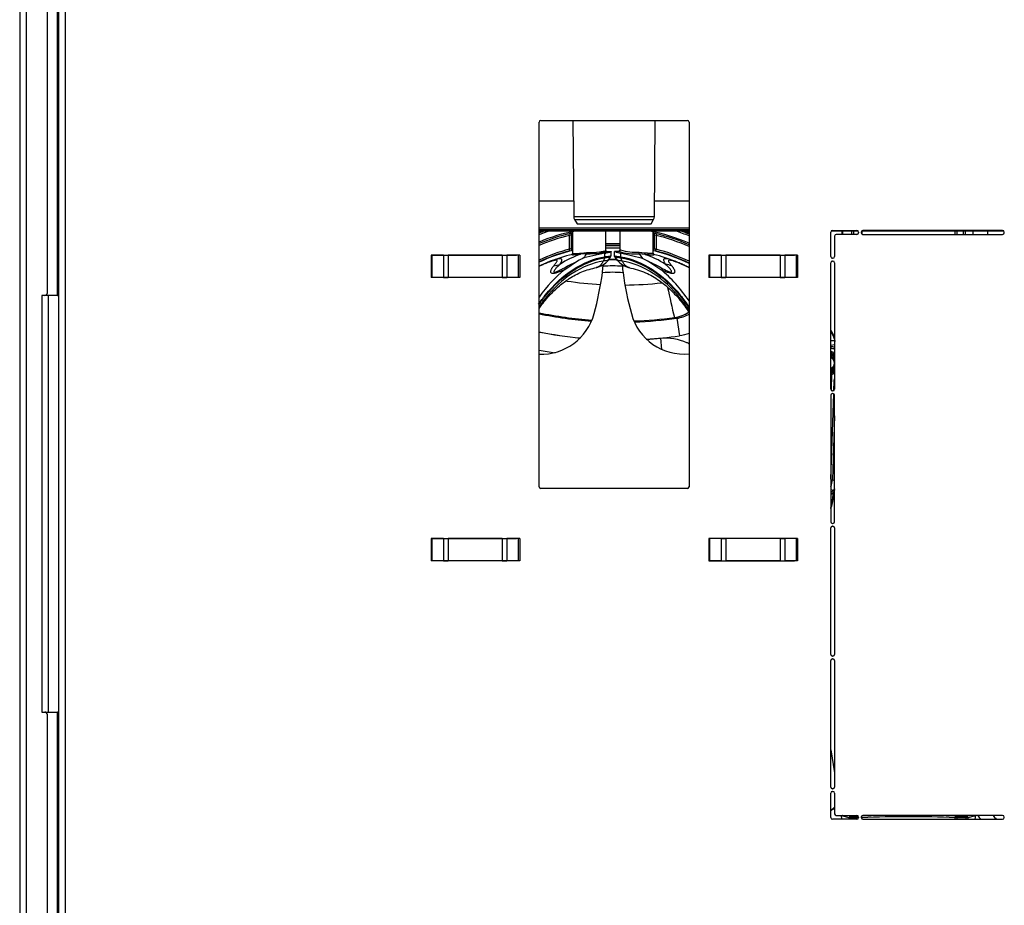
# Model space of a CAD drawing. Header units: millimetres. Extents: x 61 to 344, y 18 to 427.
# Tile 27 of 29: x 90 to 125, y 360 to 392. Entities that reach past the tile are written whole.
import ezdxf

# ---------------------------------------------------------------- set-up
doc = ezdxf.new("R2010")
doc.units = ezdxf.units.MM
doc.layers.add('146338PRO-HÜLLEN', color=7, linetype='Continuous')
doc.layers.add('Standard', color=7, linetype='Continuous')

# ---------------------------------------------------------------- blocks, each defined once
blk = doc.blocks.new('SE3')
at = {"layer": '146338PRO-HÜLLEN', "color": 7, "linetype": 'Continuous'}
for p, q in [((90.784, 382.234), (90.784, 400.974)), ((89.784, 400.934), (89.784, 307.414)), ((90.024, 307.434), (90.024, 400.934)), ((91.145, 382.134), (91.145, 400.134)), ((91.184, 392.734), (91.184, 323.251)), ((91.424, 392.734), (91.424, 323.251)), ((108.484, 375.244), (108.484, 388.374)), ((108.544, 388.434), (113.824, 388.434)), ((109.702, 388.434), (109.732, 384.967)), ((112.636, 384.967), (112.667, 388.434)), ((113.884, 388.374), (113.884, 375.244)), ((108.484, 385.539), (109.727, 385.539)), ((112.641, 385.539), (113.884, 385.539)), ((112.636, 384.967), (109.732, 384.967)), ((109.76, 384.867), (112.609, 384.867)), ((109.76, 384.867), (109.85, 384.714)), ((109.85, 384.714), (112.518, 384.714)), ((112.518, 384.714), (112.609, 384.867)), ((113.884, 384.554), (108.484, 384.554)), ((113.884, 384.491), (108.484, 384.491)), ((113.884, 384.454), (108.484, 384.454)), ((109.578, 384.293), (109.564, 384.352)), ((109.578, 383.797), (109.578, 384.293)), ((109.654, 384.318), (109.638, 384.318)), ((109.638, 384.318), (109.638, 383.828)), ((109.654, 383.836), (109.654, 384.318)), ((109.686, 384.318), (109.654, 384.318)), ((109.686, 384.377), (109.685, 384.377)), ((109.686, 384.432), (109.686, 383.628)), ((110.886, 383.751), (110.886, 384.454)), ((111.386, 384.454), (111.386, 383.778)), ((112.586, 383.657), (112.586, 384.431)), ((112.588, 384.377), (112.586, 384.377)), ((112.619, 384.318), (112.586, 384.318)), ((112.635, 384.318), (112.619, 384.318)), ((112.619, 384.318), (112.619, 383.836)), ((112.635, 383.828), (112.635, 384.318)), ((112.709, 384.352), (112.695, 384.293)), ((112.695, 384.293), (112.695, 383.797)), ((118.984, 383.534), (118.984, 384.414)), ((119.969, 384.454), (119, 384.454)), ((119.044, 384.474), (119.924, 384.474)), ((119.124, 384.274), (119.124, 383.534)), ((119.924, 384.334), (119.184, 384.334)), ((119.399, 384.334), (119.399, 384.454)), ((119.413, 384.454), (119.412, 384.334)), ((119.749, 384.334), (119.749, 384.454)), ((119.809, 384.454), (119.808, 384.334)), ((119.984, 384.414), (119.984, 384.394)), ((120.085, 384.414), (120.085, 384.394)), ((125.219, 384.454), (120.1, 384.454)), ((120.105, 384.454), (120.105, 384.349)), ((125.174, 384.474), (120.145, 384.474)), ((120.145, 384.334), (125.174, 384.334)), ((123.463, 384.334), (123.463, 384.454)), ((123.519, 384.454), (123.519, 384.334)), ((123.76, 384.334), (123.76, 384.454)), ((123.819, 384.454), (123.82, 384.334)), ((124.114, 384.334), (124.114, 384.454)), ((124.624, 384.454), (124.624, 384.334)), ((125.234, 384.394), (125.234, 384.414)), ((104.595, 383.584), (104.595, 383.583)), ((104.595, 383.584), (107.674, 383.584)), ((104.595, 383.583), (104.595, 382.784)), ((104.623, 383.583), (104.595, 383.583)), ((105.041, 383.583), (104.623, 383.583)), ((104.623, 383.583), (104.623, 382.784)), ((105.041, 383.583), (105.211, 383.583)), ((105.041, 383.583), (105.041, 382.784)), ((107.158, 383.583), (105.211, 383.583)), ((105.211, 383.583), (105.211, 382.784)), ((107.158, 383.583), (107.327, 383.583)), ((107.158, 383.583), (107.158, 382.784)), ((107.734, 383.583), (107.327, 383.583)), ((107.327, 383.583), (107.327, 382.784)), ((107.674, 383.584), (107.674, 383.583)), ((107.79, 383.583), (107.734, 383.583)), ((107.734, 383.583), (107.734, 382.784)), ((107.79, 383.583), (107.79, 382.784)), ((109.593, 383.739), (109.578, 383.797)), ((109.638, 383.828), (109.654, 383.836)), ((109.654, 383.836), (109.686, 383.836)), ((110.194, 383.637), (109.981, 383.615)), ((109.994, 383.654), (110.197, 383.676)), ((110.853, 383.651), (110.091, 383.483)), ((110.886, 383.657), (110.69, 383.66)), ((110.853, 383.526), (110.853, 383.651)), ((110.896, 383.718), (111.066, 383.715)), ((111.082, 383.566), (111.082, 383.711)), ((111.191, 383.715), (111.191, 383.566)), ((111.362, 383.718), (111.231, 383.715)), ((111.364, 383.718), (111.362, 383.718)), ((112.212, 383.468), (111.42, 383.658)), ((111.42, 383.658), (111.42, 383.526)), ((112.085, 383.691), (112.088, 383.691)), ((112.088, 383.691), (112.283, 383.669)), ((112.303, 383.611), (112.093, 383.632)), ((112.093, 383.632), (112.212, 383.468)), ((112.586, 383.836), (112.619, 383.836)), ((112.619, 383.836), (112.635, 383.828)), ((112.68, 383.739), (112.695, 383.797)), ((114.595, 383.584), (114.595, 383.583)), ((114.595, 383.584), (117.674, 383.584)), ((114.595, 383.583), (114.595, 382.784)), ((114.623, 383.583), (114.595, 383.583)), ((115.041, 383.583), (114.623, 383.583)), ((114.623, 383.583), (114.623, 382.784)), ((115.041, 383.583), (115.211, 383.583)), ((115.041, 383.583), (115.041, 382.784)), ((117.158, 383.583), (115.211, 383.583)), ((115.211, 383.583), (115.211, 382.784)), ((116.699, 383.583), (116.699, 383.584)), ((117.158, 383.583), (117.327, 383.583)), ((117.158, 383.583), (117.158, 382.784)), ((117.734, 383.583), (117.327, 383.583)), ((117.327, 383.583), (117.327, 382.784)), ((117.387, 383.583), (117.387, 383.584)), ((117.674, 383.584), (117.674, 383.583)), ((117.79, 383.583), (117.734, 383.583)), ((117.734, 383.583), (117.734, 382.784)), ((117.79, 383.583), (117.79, 382.784)), ((109.011, 383.203), (109.235, 383.254)), ((109.87, 383.37), (109.409, 383.062)), ((110.846, 383.491), (110.794, 383.374)), ((110.973, 383.39), (111.07, 383.531)), ((111.202, 383.531), (111.3, 383.39)), ((111.478, 383.374), (111.427, 383.491)), ((112.863, 383.062), (112.403, 383.37)), ((118.984, 378.759), (118.984, 383.313)), ((119.064, 383.474), (119.044, 383.474)), ((119.044, 383.373), (119.064, 383.373)), ((119.124, 383.313), (119.124, 378.759)), ((107.674, 382.784), (104.595, 382.784)), ((104.595, 382.784), (104.595, 382.784)), ((104.623, 382.784), (104.595, 382.784)), ((105.041, 382.784), (104.623, 382.784)), ((105.041, 382.784), (105.211, 382.784)), ((107.158, 382.784), (105.211, 382.784)), ((105.89, 382.784), (105.89, 382.784)), ((105.92, 382.784), (105.92, 382.784)), ((105.923, 382.784), (105.923, 382.784)), ((107.158, 382.784), (107.327, 382.784)), ((107.734, 382.784), (107.327, 382.784)), ((107.674, 382.784), (107.674, 382.784)), ((107.79, 382.784), (107.734, 382.784)), ((117.674, 382.784), (114.595, 382.784)), ((114.595, 382.784), (114.595, 382.784)), ((114.623, 382.784), (114.595, 382.784)), ((115.041, 382.784), (114.623, 382.784)), ((115.041, 382.784), (115.211, 382.784)), ((117.158, 382.784), (115.211, 382.784)), ((116.346, 382.784), (116.346, 382.784)), ((116.348, 382.784), (116.348, 382.784)), ((116.378, 382.784), (116.378, 382.784)), ((117.158, 382.784), (117.327, 382.784)), ((117.734, 382.784), (117.327, 382.784)), ((117.674, 382.784), (117.674, 382.784)), ((117.79, 382.784), (117.734, 382.784)), ((90.584, 382.134), (90.584, 367.134)), ((90.684, 382.134), (90.584, 382.134)), ((91.145, 382.134), (90.684, 382.134)), ((90.824, 367.134), (90.824, 382.134)), ((91.145, 382.134), (91.184, 382.134)), ((113.359, 381.337), (113.359, 381.337)), ((113.449, 381.312), (113.359, 381.336)), ((113.449, 381.312), (113.537, 380.678)), ((112.903, 380.19), (112.865, 380.598)), ((119.124, 380.356), (118.984, 380.33)), ((119.004, 379.331), (119.002, 379.331)), ((119.007, 379.332), (119.004, 379.331)), ((119.007, 379.332), (119.018, 379.294)), ((118.984, 379.295), (119.018, 379.294)), ((119.018, 379.294), (118.998, 378.721)), ((119.096, 378.708), (119.108, 379.053)), ((119.064, 378.699), (119.044, 378.699)), ((118.984, 375.514), (119.092, 378.591)), ((118.993, 378.569), (118.984, 378.325)), ((118.984, 378.538), (118.984, 373.984)), ((119.064, 378.598), (119.044, 378.598)), ((119.124, 373.984), (119.124, 378.538)), ((119.124, 377.804), (119.043, 375.489)), ((118.983, 375.491), (119.043, 375.489)), ((119.124, 375.462), (119.043, 375.489)), ((113.824, 375.184), (108.544, 375.184)), ((118.984, 375.152), (119.089, 375.117)), ((118.984, 375.022), (119.089, 375.117)), ((119.088, 375.118), (119.115, 375.139)), ((119.092, 375.034), (119.124, 375.077)), ((119.087, 375.054), (118.984, 374.96)), ((119.036, 374.663), (119.087, 375.054)), ((119.092, 375.034), (119.04, 374.643)), ((118.984, 369.209), (118.984, 373.763)), ((119.044, 373.924), (119.064, 373.924)), ((119.044, 373.823), (119.064, 373.823)), ((119.124, 373.763), (119.124, 369.209)), ((104.595, 373.384), (104.595, 373.383)), ((104.595, 373.384), (107.674, 373.384)), ((104.595, 373.383), (104.595, 372.584)), ((104.623, 373.383), (104.595, 373.383)), ((105.041, 373.383), (104.623, 373.383)), ((104.623, 373.383), (104.623, 372.584)), ((104.767, 373.383), (104.767, 373.384)), ((105.041, 373.383), (105.211, 373.383)), ((105.041, 373.383), (105.041, 372.584)), ((107.158, 373.383), (105.211, 373.383)), ((105.211, 373.383), (105.211, 372.584)), ((107.158, 373.383), (107.327, 373.383)), ((107.158, 373.383), (107.158, 372.584)), ((107.734, 373.383), (107.327, 373.383)), ((107.327, 373.383), (107.327, 372.584)), ((107.674, 373.384), (107.674, 373.383)), ((107.79, 373.383), (107.734, 373.383)), ((107.734, 373.383), (107.734, 372.584)), ((107.79, 373.383), (107.79, 372.584)), ((114.595, 373.384), (114.595, 373.383)), ((117.674, 373.384), (114.595, 373.384)), ((114.595, 373.383), (114.595, 372.584)), ((114.623, 373.383), (114.595, 373.383)), ((115.041, 373.383), (114.623, 373.383)), ((114.623, 373.383), (114.623, 372.584)), ((115.041, 373.383), (115.211, 373.383)), ((115.041, 373.383), (115.041, 372.584)), ((117.158, 373.383), (115.211, 373.383)), ((115.211, 373.383), (115.211, 372.584)), ((117.158, 373.383), (117.327, 373.383)), ((117.158, 373.383), (117.158, 372.584)), ((117.734, 373.383), (117.327, 373.383)), ((117.327, 373.383), (117.327, 372.584)), ((117.502, 373.384), (117.502, 373.383)), ((117.674, 373.383), (117.674, 373.384)), ((117.79, 373.383), (117.734, 373.383)), ((117.734, 373.383), (117.734, 372.584)), ((117.79, 373.383), (117.79, 372.584)), ((107.674, 372.584), (104.595, 372.584)), ((104.595, 372.584), (104.595, 372.584)), ((104.623, 372.584), (104.595, 372.584)), ((105.041, 372.584), (104.623, 372.584)), ((105.041, 372.584), (105.211, 372.584)), ((107.158, 372.584), (105.211, 372.584)), ((105.298, 372.584), (105.299, 372.584)), ((107.158, 372.584), (107.327, 372.584)), ((107.734, 372.584), (107.327, 372.584)), ((107.674, 372.584), (107.674, 372.584)), ((107.79, 372.584), (107.734, 372.584)), ((114.595, 372.584), (117.674, 372.584)), ((114.595, 372.584), (114.595, 372.584)), ((114.623, 372.584), (114.595, 372.584)), ((115.041, 372.584), (114.623, 372.584)), ((115.041, 372.584), (115.211, 372.584)), ((117.158, 372.584), (115.211, 372.584)), ((117.158, 372.584), (117.327, 372.584)), ((117.734, 372.584), (117.327, 372.584)), ((117.674, 372.584), (117.674, 372.584)), ((117.79, 372.584), (117.734, 372.584)), ((119.064, 369.149), (119.044, 369.149)), ((119.044, 369.048), (119.064, 369.048)), ((118.984, 364.435), (118.984, 368.988)), ((119.124, 368.988), (119.124, 364.435)), ((90.584, 367.134), (90.684, 367.134)), ((90.684, 367.134), (91.145, 367.134)), ((90.784, 321.234), (90.784, 367.034)), ((91.184, 367.134), (91.145, 367.134)), ((91.145, 318.134), (91.145, 367.134)), ((118.984, 365.772), (119.124, 364.951)), ((118.984, 363.334), (118.984, 364.214)), ((119.064, 364.375), (119.044, 364.375)), ((119.044, 364.274), (119.064, 364.274)), ((119.124, 364.214), (119.124, 363.474)), ((119.184, 363.414), (119.924, 363.414)), ((119.366, 363.414), (119.378, 363.274)), ((119.646, 363.326), (119.424, 363.382)), ((119.594, 363.414), (119.705, 363.386)), ((119.705, 363.386), (119.705, 363.326)), ((119.705, 363.386), (119.975, 363.386)), ((125.174, 363.414), (120.145, 363.414)), ((123.519, 363.326), (123.519, 363.386)), ((123.519, 363.386), (123.863, 363.386)), ((123.863, 363.386), (123.974, 363.414)), ((123.863, 363.386), (123.863, 363.326)), ((124.145, 363.382), (123.923, 363.326)), ((124.19, 363.274), (124.203, 363.414)), ((119.924, 363.274), (119.044, 363.274)), ((119.646, 363.274), (119.646, 363.326)), ((119.705, 363.326), (119.646, 363.326)), ((119.984, 363.326), (119.705, 363.326)), ((119.705, 363.326), (119.705, 363.274)), ((119.984, 363.354), (119.984, 363.334)), ((120.085, 363.354), (120.085, 363.334)), ((120.105, 363.326), (120.086, 363.326)), ((120.105, 363.326), (120.105, 363.289)), ((120.145, 363.274), (125.174, 363.274)), ((123.519, 363.326), (123.463, 363.326)), ((123.463, 363.274), (123.463, 363.326)), ((123.863, 363.326), (123.519, 363.326)), ((123.519, 363.326), (123.519, 363.274)), ((123.923, 363.326), (123.863, 363.326)), ((123.864, 363.274), (123.863, 363.326)), ((123.923, 363.326), (123.923, 363.274)), ((125.234, 363.334), (125.234, 363.354))]:
    blk.add_line(p, q, dxfattribs=at)
for centre, radius, start, end in [((108.544, 388.374), 0.06, 90, 180), ((113.824, 388.374), 0.06, 0, 90), ((109.932, 384.969), 0.2, 180.5, 210.5), ((112.436, 384.969), 0.2, 329.5, 359.5), ((111.134, 377.683), 6.902, 101.2072, 112.5786), ((111.134, 377.683), 7.143, 108.5891, 111.777), ((111.134, 377.683), 7.203, 109.9593, 111.5865), ((111.134, 377.683), 7.235, 110.6424, 111.4867), ((111.134, 377.683), 7.235, 110.6527, 111.4852), ((111.134, 377.683), 7.256, 111.0726, 111.4223), ((111.136, 377.684), 6.851, 103.2672, 112.7739), ((111.136, 377.684), 6.791, 103.2672, 112.9865), ((109.995, 382.597), 1.807, 99.9033, 103.8139), ((109.983, 383.412), 0.97, 110.8456, 114.6762), ((109.698, 384.319), 0.06, 102.3919, 180.0704), ((109.714, 384.318), 0.06, 117.553, 180.0591), ((111.134, 377.683), 6.902, 66.5193, 78.7928), ((112.559, 384.318), 0.06, 359.9321, 62.4401), ((112.297, 382.69), 1.712, 76.0798, 80.2079), ((112.575, 384.319), 0.06, 359.9405, 77.6131), ((112.278, 383.383), 1.001, 65.3807, 69.0919), ((111.136, 377.684), 6.791, 66.1308, 76.7328), ((111.136, 377.684), 6.851, 66.3526, 76.7328), ((111.134, 377.683), 7.143, 67.3566, 71.4109), ((111.134, 377.683), 7.203, 67.5555, 70.0407), ((111.134, 377.683), 7.235, 67.6596, 69.3576), ((111.134, 377.683), 7.235, 67.6612, 69.3473), ((111.134, 377.683), 7.256, 67.7269, 68.9274), ((119.044, 384.414), 0.06, 90, 180), ((119.184, 384.274), 0.06, 90, 180), ((119.924, 384.414), 0.06, 0, 90), ((119.924, 384.394), 0.06, 270, 0), ((120.145, 384.414), 0.06, 90, 180), ((120.145, 384.394), 0.06, 180, 270), ((125.174, 384.414), 0.06, 0, 90), ((125.174, 384.394), 0.06, 270, 0), ((111.136, 377.129), 6.863, 87.9035, 92.0965), ((111.136, 376.852), 7.081, 87.9705, 92.0294), ((111.136, 377.684), 6.242, 87.7045, 92.2955), ((111.136, 377.684), 6.309, 104.3018, 114.857), ((111.136, 377.684), 6.238, 103.3275, 115.1581), ((111.136, 377.684), 6.249, 104.3018, 115.1121), ((111.087, 377.749), 6.03, 103.4733, 111.9589), ((109.085, 385.922), 2.241, 283.0778, 285.5929), ((109.698, 383.828), 0.06, 180.1003, 259.0728), ((109.714, 383.836), 0.06, 180.0169, 242.6791), ((110.294, 386.76), 3.125, 268.1598, 277.2716), ((110.291, 386.468), 2.793, 268.0652, 277.6797), ((110.591, 385.12), 1.493, 280.1113, 281.3921), ((111.136, 377.684), 6.156, 87.6726, 92.3274), ((111.253, 383.567), 0.0626, 180.11, 214.8715), ((111.527, 384.349), 0.7, 244.9378, 261.1788), ((111.82, 373.156), 10.573, 92.4837, 92.572), ((111.36, 383.777), 0.0599, 274.0395, 0.2099), ((111.955, 385.607), 1.98, 252.6399, 274.0134), ((111.755, 378.519), 5.272, 93.6532, 94.0141), ((111.964, 385.372), 1.685, 251.1264, 274.1049), ((113.257, 386.191), 2.519, 254.5113, 256.7486), ((112.559, 383.836), 0.06, 297.3329, 359.9103), ((112.575, 383.828), 0.06, 280.9249, 359.8979), ((111.136, 377.684), 6.238, 63.8639, 76.5595), ((112.647, 383.659), 0.0605, 179.9415, 238.8079), ((111.186, 377.749), 6.03, 68.0954, 76.3858), ((111.136, 377.684), 6.249, 63.9119, 75.6982), ((111.136, 377.684), 6.309, 64.1784, 75.6982), ((110.931, 378.218), 5.537, 112.584, 116.2298), ((110.379, 383.904), 0.784, 281.8057, 320.0202), ((97.844, 380.539), 13.212, 11.5462, 11.7623), ((110.776, 383.523), 0.0771, 335.3759, 2.3204), ((111.136, 377.684), 5.738, 88.4217, 91.5724), ((111.136, 377.684), 5.742, 88.3298, 91.4797), ((111.894, 383.904), 0.784, 219.9798, 258.1943), ((111.497, 383.523), 0.0771, 177.6796, 204.6241), ((124.429, 380.539), 13.212, 168.2377, 168.4538), ((111.346, 378.229), 5.525, 62.655, 64.7359), ((119.044, 383.534), 0.06, 180, 270), ((119.044, 383.313), 0.06, 90, 180), ((119.064, 383.534), 0.06, 270, 0), ((119.064, 383.313), 0.06, 0, 90), ((99.622, 384.453), 11.244, 344.6612, 352.3363), ((108.712, 383.276), 2.078, 351.0884, 357.4561), ((111.136, 377.684), 5.283, 85.9747, 94.0253), ((111.136, 377.684), 5.511, 86.3813, 93.6187), ((113.47, 383.267), 1.987, 182.398, 189.0575), ((122.549, 384.433), 11.141, 187.6281, 195.3743), ((111.434, 395.719), 13.211, 261.5346, 266.8072), ((111.434, 395.719), 13.211, 270.5943, 276.3757), ((90.684, 382.234), 0.1, 270, 0), ((150.707, 390.44), 38.442, 192.0372, 193.6969), ((108.565, 381.987), 1.967, 267.5939, 345.0257), ((111.434, 395.719), 14.51, 258.2698, 265.8516), ((111.434, 395.719), 14.547, 258.2997, 265.8075), ((113.707, 381.987), 1.967, 194.9824, 275.268), ((113.199, 382.526), 1.2, 277.6757, 304.196), ((113.284, 382.5), 1.199, 277.8836, 300.1933), ((111.434, 395.719), 14.51, 271.8675, 277.622), ((111.434, 395.719), 14.547, 271.9202, 277.9597), ((111.434, 395.719), 15.187, 258.7992, 264.4789), ((111.434, 395.803), 15.273, 258.863, 264.5061), ((112.642, 377.633), 7.136, 24.6971, 27.2511), ((112.835, 377.636), 6.936, 24.9299, 27.5454), ((111.434, 395.719), 15.187, 273.4166, 277.9597), ((111.434, 395.803), 15.273, 273.4312, 275.3735), ((119.01, 379.641), 0.864, 80.3405, 91.8665), ((111.434, 395.803), 15.913, 259.3162, 261.4101), ((118.905, 379.698), 0.601, 68.5758, 82.3953), ((118.905, 379.698), 0.541, 66.0605, 81.5463), ((118.905, 379.698), 0.42, 58.4858, 79.0836), ((118.905, 379.698), 0.38, 54.7088, 77.918), ((118.905, 379.698), 0.331, 48.4984, 76.1091), ((118.905, 379.698), 0.291, 41.0956, 74.1552), ((118.905, 379.698), 0.25, 28.5464, 71.4426), ((118.905, 379.698), 0.21, 0, 67.7353), ((118.905, 379.698), 0.21, 292.2647, 0), ((118.905, 379.698), 0.25, 288.5574, 331.4536), ((118.905, 379.698), 0.291, 285.8448, 318.9044), ((118.905, 379.698), 0.331, 283.8909, 311.5016), ((119.018, 379.294), 0.04, 105.6605, 148.8275), ((118.905, 379.698), 0.38, 285.6576, 305.2912), ((118.905, 379.698), 0.42, 285.6576, 301.5142), ((119.383, 386.081), 7.033, 267.7568, 267.8925), ((119.044, 378.759), 0.06, 180, 270), ((119.064, 378.759), 0.06, 270, 0), ((119.044, 378.538), 0.06, 90, 180), ((119.064, 378.538), 0.06, 0, 90), ((118.437, 375.512), 0.607, 335.5316, 357.8062), ((108.544, 375.244), 0.06, 180, 270), ((113.824, 375.244), 0.06, 270, 0), ((118.592, 375.46), 0.603, 325.3511, 332.9457), ((118.6, 375.456), 0.605, 328.38, 330.4231), ((118.583, 374.721), 0.456, 331.638, 352.676), ((118.375, 374.73), 0.671, 335.2936, 352.5108), ((119.044, 373.984), 0.06, 180, 270), ((119.044, 373.763), 0.06, 90, 180), ((119.064, 373.984), 0.06, 270, 0), ((119.064, 373.763), 0.06, 0, 90), ((119.044, 369.209), 0.06, 180, 270), ((119.044, 368.988), 0.06, 90, 180), ((119.064, 369.209), 0.06, 270, 0), ((119.064, 368.988), 0.06, 0, 90), ((90.684, 367.034), 0.1, 0, 90), ((119.044, 364.435), 0.06, 180, 270), ((119.064, 364.435), 0.06, 270, 0), ((119.044, 364.214), 0.06, 90, 180), ((119.064, 364.214), 0.06, 0, 90), ((119.184, 363.474), 0.06, 180, 270), ((119.484, 363.381), 0.0602, 146.5437, 179.4561), ((119.924, 363.354), 0.06, 0, 90), ((120.145, 363.354), 0.06, 90, 180), ((121.784, 326.449), 36.978, 91.762, 92.6308), ((120.046, 363.327), 0.0589, 358.9245, 44.7097), ((121.784, 327.376), 35.989, 87.3258, 92.6742), ((121.784, 326.449), 36.978, 87.3105, 88.238), ((123.522, 363.327), 0.059, 92.9036, 181.0398), ((124.085, 363.381), 0.06, 0.3423, 33.337), ((125.174, 363.354), 0.06, 0, 90), ((119.044, 363.334), 0.06, 180, 270), ((119.924, 363.334), 0.06, 270, 0), ((120.145, 363.334), 0.06, 180, 270), ((125.174, 363.334), 0.06, 270, 0)]:
    blk.add_arc(centre, radius, start, end, dxfattribs=at)
for centre, major_axis, ratio, start_param, end_param in [((110.959, 377.749), (0, 6.03), 0.700635, 0.233681, 0.420419), ((109.974, 383.654), (0.0029, -0.0399), 0.486326, 0.190235, 1.535796), ((110.429, 377.749), (0, 6.03), 0.180801, 0.21728, 0.314592), ((110.69, 383.7), (-0.0057, 0.0396), 0.626382, 1.481682, 2.916197), ((111.991, 383.729), (0.8, 0.014), 0.002873, 2.580972, 3.459664), ((112.313, 383.669), (-0.0042, -0.0598), 0.493569, 4.747413, 6.089841), ((111.313, 377.749), (0, 6.03), 0.700635, 5.862766, 6.046789), ((111.399, 377.749), (0, 6.03), 0.700635, 0.314592, 0.370293), ((110.874, 377.749), (0, 6.03), 0.700635, -0.370293, -0.322207), ((112.237, 380.697), (2.181, 1.756), 0.877093, 0.562331, 0.651399), ((111.514, 377.674), (0, 6.17), 0.700635, 0.508668, 0.776743), ((110.758, 377.674), (0, 6.17), 0.700635, 5.474808, 5.774517), ((113.2, 382.526), (-0.662, -1.001), 0.998585, 0.718422, 1.195447), ((119.286, 375.033), (-0.135, 0.147), 0.996886, 0.275869, 0.725766), ((119.286, 375.033), (-0.16, 0.121), 0.920361, 0.102061, 0.682862), ((118.606, 375.454), (0.573, 0.178), 0.998608, 5.427113, 5.455326), ((119.286, 375.033), (-0.198, 0.026), 0.441413, 0.058359, 0.278605), ((119.234, 374.642), (-0.198, 0.026), 0.441413, 0.058132, 0.278605), ((119.705, 363.326), (-0.0145, -0.0582), 0.989711, 3.387999, 4.949086), ((123.863, 363.326), (0.0145, -0.0582), 0.989711, 1.334099, 2.895187), ((125.246, 363.565), (1.036, -0.095), 0.565712, 3.560925, 3.816221), ((125.246, 363.565), (0.67, -0.796), 0.405515, 4.564845, 4.737734)]:
    blk.add_ellipse(centre, major_axis=major_axis, ratio=ratio, start_param=start_param, end_param=end_param, dxfattribs=at)
for points, degree, knots in [([(109.578, 383.797), (109.581, 383.799), (109.589, 383.802), (109.599, 383.807), (109.608, 383.812), (109.616, 383.816), (109.623, 383.819), (109.628, 383.822), (109.632, 383.824), (109.635, 383.826), (109.637, 383.828), (109.637, 383.828), (109.638, 383.828)], 3, [0, 0, 0, 0, 0.129699, 0.252532, 0.368568, 0.477887, 0.580587, 0.676786, 0.766628, 0.850289, 0.927988, 1, 1, 1, 1]), ([(109.672, 383.61), (109.648, 383.605), (109.651, 383.601), (109.729, 383.599), (109.839, 383.605), (109.981, 383.615)], 3, [0.1665942, 0.1665942, 0.1665942, 0.1665942, 0.5, 0.5, 1, 1, 1, 1]), ([(109.686, 383.643), (109.686, 383.643), (109.686, 383.643), (109.687, 383.642), (109.689, 383.642), (109.694, 383.641), (109.7, 383.64), (109.707, 383.64), (109.717, 383.64), (109.728, 383.64), (109.74, 383.64), (109.754, 383.64), (109.77, 383.641), (109.787, 383.641), (109.805, 383.642), (109.825, 383.643), (109.845, 383.644), (109.868, 383.645), (109.891, 383.646), (109.915, 383.648), (109.94, 383.65), (109.967, 383.652), (109.985, 383.653), (109.994, 383.654)], 3, [0.311932, 0.311932, 0.311932, 0.311932, 0.3137871, 0.3484341, 0.3830406, 0.4176073, 0.4521352, 0.486625, 0.5210777, 0.5554941, 0.5898751, 0.6242215, 0.6585342, 0.6928141, 0.7270619, 0.7612788, 0.7954654, 0.8296226, 0.8637515, 0.8978527, 0.9319273, 0.9659761, 1, 1, 1, 1]), ([(110.194, 383.637), (110.195, 383.638), (110.197, 383.643), (110.198, 383.658), (110.197, 383.668), (110.197, 383.676)], 3, [0, 0, 0, 0, 0.5, 0.5, 1, 1, 1, 1]), ([(110.664, 383.7), (110.673, 383.701), (110.69, 383.704), (110.713, 383.707), (110.735, 383.711), (110.755, 383.714), (110.774, 383.718), (110.791, 383.721), (110.806, 383.724), (110.82, 383.727), (110.832, 383.73), (110.843, 383.733), (110.853, 383.735), (110.861, 383.738), (110.868, 383.74), (110.874, 383.742), (110.878, 383.744), (110.882, 383.746), (110.884, 383.748), (110.886, 383.749), (110.886, 383.75), (110.886, 383.751), (110.886, 383.751)], 3, [0, 0, 0, 0, 0.0464499, 0.0920426, 0.1367783, 0.1806572, 0.2236794, 0.2658451, 0.3071545, 0.3476079, 0.3872054, 0.4259474, 0.463834, 0.5008656, 0.5370424, 0.5723649, 0.6068332, 0.6404479, 0.6732093, 0.7051179, 0.7361741, 0.7452473, 0.7452473, 0.7452473, 0.7452473]), ([(110.853, 383.526), (110.862, 383.527), (110.88, 383.529), (110.904, 383.532), (110.927, 383.535), (110.947, 383.537), (110.964, 383.54), (110.98, 383.542), (110.994, 383.544), (111.007, 383.546), (111.017, 383.548), (111.027, 383.549), (111.035, 383.551), (111.042, 383.552), (111.048, 383.554), (111.053, 383.555), (111.057, 383.556), (111.072, 383.56), (111.079, 383.563), (111.081, 383.565)], 3, [0, 0, 0, 0, 0.0228111, 0.0446661, 0.065565, 0.0855078, 0.1044946, 0.1225252, 0.1395996, 0.1557179, 0.1708801, 0.185086, 0.1983358, 0.2106294, 0.2219667, 0.2323479, 0.2417729, 0.2502417, 0.3392444, 0.3392444, 0.3392444, 0.3392444]), ([(110.896, 383.72), (110.898, 383.721), (110.898, 383.724), (110.889, 383.734), (110.887, 383.746), (110.886, 383.753)], 3, [0.3262753, 0.3262753, 0.3262753, 0.3262753, 0.6329157, 0.8465784, 1, 1, 1, 1]), ([(111.082, 383.712), (111.082, 383.712), (111.082, 383.711), (111.081, 383.71), (111.078, 383.708), (111.073, 383.705), (111.065, 383.702), (111.054, 383.698), (111.038, 383.693), (111.014, 383.686), (110.981, 383.678), (110.939, 383.668), (110.904, 383.661), (110.886, 383.657)], 3, [0.2184599, 0.2184599, 0.2184599, 0.2184599, 0.220707, 0.2761553, 0.3317213, 0.3874095, 0.4432244, 0.4991703, 0.5798707, 0.6702963, 0.7704561, 0.8803561, 1, 1, 1, 1]), ([(110.904, 383.718), (110.922, 383.718), (110.972, 383.717), (111.02, 383.716), (111.052, 383.716), (111.061, 383.715), (111.066, 383.715)], 3, [0.6020236, 0.6020236, 0.6020236, 0.6020236, 0.6909995, 0.8694962, 0.9355955, 0.9996608, 0.9996608, 0.9996608, 0.9996608]), ([(111.191, 383.567), (111.191, 383.564), (111.197, 383.561), (111.215, 383.556), (111.226, 383.553), (111.242, 383.55), (111.262, 383.546), (111.289, 383.542), (111.324, 383.537), (111.367, 383.532), (111.402, 383.528), (111.42, 383.526)], 3, [0.6439761, 0.6439761, 0.6439761, 0.6439761, 0.7381313, 0.7577091, 0.7810465, 0.8081431, 0.8389987, 0.8736127, 0.9119847, 0.954114, 1, 1, 1, 1]), ([(111.387, 383.778), (111.387, 383.769), (111.386, 383.758), (111.38, 383.743), (111.375, 383.736), (111.372, 383.732), (111.369, 383.73), (111.367, 383.728), (111.364, 383.726), (111.361, 383.725), (111.359, 383.724), (111.355, 383.722), (111.347, 383.72), (111.338, 383.719), (111.327, 383.718), (111.338, 383.718), (111.349, 383.719)], 3, [0, 0, 0, 0, 0.161456, 0.226942, 0.253217, 0.27461, 0.283599, 0.291762, 0.299577, 0.307697, 0.316818, 0.327537, 0.355457, 0.44513, 0.590513, 1, 1, 1, 1]), ([(112.093, 383.632), (112.093, 383.633), (112.092, 383.635), (112.09, 383.639), (112.089, 383.646), (112.088, 383.654), (112.088, 383.665), (112.087, 383.678), (112.088, 383.687), (112.088, 383.691)], 3, [0, 0, 0, 0, 0.115076, 0.238938, 0.372335, 0.515459, 0.667952, 0.829319, 1, 1, 1, 1]), ([(112.283, 383.669), (112.293, 383.669), (112.312, 383.667), (112.339, 383.665), (112.366, 383.663), (112.391, 383.662), (112.415, 383.66), (112.437, 383.659), (112.458, 383.658), (112.478, 383.657), (112.496, 383.656), (112.512, 383.655), (112.527, 383.655), (112.54, 383.655), (112.551, 383.655), (112.558, 383.655), (112.567, 383.655), (112.577, 383.655), (112.585, 383.657), (112.586, 383.658), (112.586, 383.659)], 3, [0, 0, 0, 0, 0.0367777, 0.0733792, 0.1098055, 0.1460575, 0.1821361, 0.2180424, 0.2537773, 0.2893418, 0.324737, 0.3599638, 0.3950234, 0.4299168, 0.464645, 0.4992092, 0.501121, 0.5691478, 0.6382423, 0.6906725, 0.6906725, 0.6906725, 0.6906725]), ([(112.303, 383.611), (112.313, 383.61), (112.333, 383.609), (112.363, 383.607), (112.391, 383.605), (112.418, 383.603), (112.443, 383.602), (112.467, 383.601), (112.497, 383.599), (112.552, 383.597), (112.588, 383.596), (112.605, 383.597), (112.605, 383.597), (112.605, 383.597), (112.605, 383.597), (112.605, 383.597), (112.605, 383.597), (112.605, 383.597), (112.605, 383.597), (112.605, 383.597), (112.606, 383.597), (112.607, 383.597), (112.61, 383.597), (112.614, 383.597), (112.622, 383.597), (112.63, 383.598), (112.633, 383.6), (112.629, 383.603), (112.623, 383.605), (112.618, 383.606), (112.616, 383.607)], 3, [0, 0, 0, 0, 0.0357805, 0.0715235, 0.1072425, 0.1429474, 0.178645, 0.2143403, 0.2500366, 0.3193132, 0.4990322, 0.4990474, 0.4990626, 0.4990778, 0.499093, 0.4991538, 0.4992754, 0.4995185, 0.5000049, 0.5009775, 0.5029228, 0.5068132, 0.5145937, 0.530154, 0.5612758, 0.6235476, 0.6980171, 0.7484057, 0.8109956, 0.8332144, 0.8332144, 0.8332144, 0.8332144]), ([(112.635, 383.828), (112.635, 383.828), (112.636, 383.827), (112.64, 383.825), (112.646, 383.821), (112.655, 383.817), (112.666, 383.811), (112.68, 383.805), (112.69, 383.8), (112.695, 383.797)], 3, [0, 0, 0, 0, 0.104619, 0.221089, 0.350102, 0.492165, 0.647656, 0.816862, 1, 1, 1, 1]), ([(108.469, 381.824), (108.545, 381.936), (108.624, 382.043), (109.006, 382.519), (109.342, 382.829), (110.072, 383.3), (110.453, 383.459), (110.853, 383.526)], 3, [0.4319462, 0.4319462, 0.4319462, 0.4319462, 0.500004, 0.500004, 0.7500024, 0.7500024, 1, 1, 1, 1]), ([(108.477, 381.798), (108.553, 381.91), (108.632, 382.018), (109.012, 382.491), (109.347, 382.8), (110.072, 383.267), (110.45, 383.421), (110.846, 383.491)], 3, [0.431399, 0.431399, 0.431399, 0.431399, 0.5, 0.5, 0.75, 0.75, 1, 1, 1, 1]), ([(110.794, 383.374), (110.41, 383.311), (110.034, 383.155), (109.326, 382.696), (108.998, 382.393), (108.628, 381.93), (108.551, 381.826), (108.477, 381.717)], 3, [0, 0, 0, 0, 0.25, 0.25, 0.5, 0.5, 0.5679959, 0.5679959, 0.5679959, 0.5679959]), ([(109.011, 383.203), (109.021, 383.215), (109.04, 383.238), (109.065, 383.268), (109.091, 383.302), (109.116, 383.336), (109.133, 383.366), (109.137, 383.387), (109.128, 383.399), (109.101, 383.404), (109.048, 383.397), (108.97, 383.376), (108.875, 383.346), (108.775, 383.309), (108.667, 383.265), (108.571, 383.223), (108.509, 383.194), (108.484, 383.182)], 3, [0, 0, 0, 0, 0.0456675, 0.0873405, 0.1251587, 0.1910515, 0.2497523, 0.2986069, 0.3425076, 0.3835708, 0.4388579, 0.4994247, 0.5583756, 0.6242185, 0.6826411, 0.749852, 0.7924671, 0.7924671, 0.7924671, 0.7924671]), ([(109.235, 383.254), (109.241, 383.263), (109.252, 383.281), (109.268, 383.307), (109.282, 383.332), (109.294, 383.356), (109.303, 383.379), (109.308, 383.401), (109.309, 383.419), (109.303, 383.437), (109.285, 383.451), (109.246, 383.458), (109.189, 383.454), (109.112, 383.438), (109.012, 383.409), (108.915, 383.374), (108.853, 383.35), (108.836, 383.343)], 3, [0, 0, 0, 0, 0.0316578, 0.0636419, 0.0960085, 0.1288389, 0.1622438, 0.201318, 0.2413979, 0.2677493, 0.330169, 0.3853254, 0.4494894, 0.5028027, 0.5712546, 0.647239, 0.6765224, 0.6765224, 0.6765224, 0.6765224]), ([(109.235, 383.254), (109.198, 383.22), (109.134, 383.162), (109.062, 383.08), (109.024, 383.021), (109.01, 382.983), (109.03, 382.964), (109.078, 382.974), (109.128, 382.994), (109.217, 383.036), (109.368, 383.117), (109.595, 383.24), (109.77, 383.323), (109.87, 383.37)], 3, [0, 0, 0, 0, 0.142062, 0.250077, 0.325779, 0.374928, 0.406857, 0.436261, 0.462149, 0.499196, 0.610571, 0.777138, 1, 1, 1, 1]), ([(110.794, 383.374), (110.777, 383.337), (110.757, 383.302), (110.711, 383.241), (110.685, 383.214), (110.628, 383.171), (110.597, 383.154), (110.558, 383.142), (110.551, 383.14), (110.544, 383.138)], 3, [0, 0, 0, 0, 0.25, 0.25, 0.5, 0.5, 0.75, 0.75, 0.8028277, 0.8028277, 0.8028277, 0.8028277]), ([(110.98, 383.4), (110.98, 383.4), (110.98, 383.4), (110.978, 383.4), (110.972, 383.398), (110.949, 383.394), (110.924, 383.39), (110.873, 383.384), (110.854, 383.381), (110.82, 383.377), (110.808, 383.376), (110.795, 383.374), (110.794, 383.374), (110.794, 383.374)], 3, [0.6993251, 0.6993251, 0.6993251, 0.6993251, 0.707787, 0.707787, 0.772507, 0.772507, 0.9019471, 0.9019471, 0.9666671, 0.9666671, 0.9990271, 0.9990271, 0.999966, 0.999966, 0.999966, 0.999966]), ([(110.846, 383.491), (110.945, 383.504), (111.016, 383.513), (111.061, 383.525), (111.068, 383.528), (111.07, 383.53)], 3, [0, 0, 0, 0, 0.2472537, 0.2472537, 0.3319648, 0.3319648, 0.3319648, 0.3319648]), ([(111.07, 383.53), (111.075, 383.535), (111.062, 383.538), (111.032, 383.538), (111.032, 383.538), (111.032, 383.538)], 3, [0.3319648, 0.3319648, 0.3319648, 0.3319648, 0.5001737, 0.5001737, 0.5010812, 0.5010812, 0.5010812, 0.5010812]), ([(111.202, 383.53), (111.205, 383.528), (111.212, 383.525), (111.256, 383.513), (111.328, 383.504), (111.427, 383.491)], 3, [0.668035, 0.668035, 0.668035, 0.668035, 0.7527462, 0.7527462, 1, 1, 1, 1]), ([(111.478, 383.374), (111.478, 383.374), (111.478, 383.374), (111.464, 383.376), (111.452, 383.377), (111.419, 383.381), (111.4, 383.384), (111.349, 383.39), (111.324, 383.394), (111.3, 383.398), (111.294, 383.4), (111.293, 383.4), (111.293, 383.4), (111.293, 383.4)], 3, [0.000034, 0.000034, 0.000034, 0.000034, 0.0009729, 0.0009729, 0.0333329, 0.0333329, 0.0980529, 0.0980529, 0.2274929, 0.2274929, 0.2922129, 0.2922129, 0.3006749, 0.3006749, 0.3006749, 0.3006749]), ([(111.42, 383.526), (111.82, 383.459), (112.201, 383.3), (112.93, 382.829), (113.267, 382.519), (113.68, 382.003), (113.789, 381.851), (113.892, 381.69)], 3, [0, 0, 0, 0, 0.2499971, 0.2499971, 0.4999951, 0.4999951, 0.5949731, 0.5949731, 0.5949731, 0.5949731]), ([(111.427, 383.491), (111.822, 383.421), (112.201, 383.267), (112.925, 382.8), (113.26, 382.491), (113.674, 381.975), (113.786, 381.819), (113.89, 381.656)], 3, [0, 0, 0, 0, 0.25, 0.25, 0.5, 0.5, 0.5972359, 0.5972359, 0.5972359, 0.5972359]), ([(111.728, 383.138), (111.721, 383.14), (111.715, 383.142), (111.676, 383.154), (111.644, 383.171), (111.587, 383.214), (111.561, 383.241), (111.516, 383.302), (111.496, 383.337), (111.478, 383.374)], 3, [0.1969238, 0.1969238, 0.1969238, 0.1969238, 0.25, 0.25, 0.5, 0.5, 0.75, 0.75, 1, 1, 1, 1]), ([(113.89, 381.574), (113.788, 381.735), (113.679, 381.887), (113.275, 382.393), (112.947, 382.696), (112.238, 383.155), (111.862, 383.311), (111.478, 383.374)], 3, [0.4027405, 0.4027405, 0.4027405, 0.4027405, 0.5, 0.5, 0.75, 0.75, 1, 1, 1, 1]), ([(112.403, 383.37), (112.48, 383.334), (112.62, 383.268), (112.811, 383.167), (112.963, 383.085), (113.072, 383.028), (113.145, 382.994), (113.194, 382.974), (113.243, 382.964), (113.262, 382.983), (113.248, 383.021), (113.21, 383.08), (113.139, 383.162), (113.074, 383.22), (113.038, 383.254)], 3, [0, 0, 0, 0, 0.172395, 0.31307, 0.422332, 0.500856, 0.537816, 0.563782, 0.593119, 0.625111, 0.674162, 0.74995, 0.857914, 1, 1, 1, 1]), ([(113.435, 383.344), (113.433, 383.344), (113.37, 383.37), (113.228, 383.421), (113.065, 383.462), (112.99, 383.454), (112.969, 383.436), (112.964, 383.42), (112.963, 383.394), (112.982, 383.343), (113.019, 383.283), (113.038, 383.254)], 3, [0.3252186, 0.3252186, 0.3252186, 0.3252186, 0.3273029, 0.4325309, 0.5722546, 0.6791522, 0.7319585, 0.7588398, 0.7860129, 0.8964574, 1, 1, 1, 1]), ([(113.885, 383.135), (113.872, 383.141), (113.837, 383.158), (113.781, 383.186), (113.698, 383.224), (113.605, 383.265), (113.497, 383.309), (113.397, 383.346), (113.303, 383.377), (113.224, 383.397), (113.17, 383.404), (113.143, 383.398), (113.136, 383.385), (113.141, 383.364), (113.159, 383.331), (113.199, 383.279), (113.239, 383.23), (113.261, 383.203)], 3, [0.1514075, 0.1514075, 0.1514075, 0.1514075, 0.1729548, 0.2123123, 0.2501761, 0.3173726, 0.3758167, 0.4417389, 0.5006191, 0.5614816, 0.6164961, 0.6620694, 0.711415, 0.7573109, 0.8079548, 0.8959558, 1, 1, 1, 1]), ([(113.705, 383.223), (113.692, 383.229), (113.661, 383.244), (113.57, 383.287), (113.492, 383.321), (113.435, 383.344)], 3, [0.1786754, 0.1786754, 0.1786754, 0.1786754, 0.1984314, 0.2290698, 0.3252186, 0.3252186, 0.3252186, 0.3252186]), ([(108.483, 381.664), (108.517, 381.711), (108.605, 381.832), (108.759, 382.025), (108.969, 382.255), (109.239, 382.507), (109.593, 382.769), (110.055, 383.017), (110.368, 383.095), (110.569, 383.143)], 3, [0.447179, 0.447179, 0.447179, 0.447179, 0.4788769, 0.5302248, 0.5870315, 0.6603869, 0.7538067, 0.8668626, 1, 1, 1, 1]), ([(109.409, 383.062), (109.399, 383.058), (109.378, 383.049), (109.327, 383.027), (109.26, 382.999), (109.181, 382.969), (109.125, 382.95), (109.089, 382.94), (109.063, 382.933), (109.022, 382.924), (108.971, 382.921), (108.938, 382.931), (108.923, 382.942), (108.917, 382.95), (108.91, 382.961), (108.905, 382.979), (108.906, 383.007), (108.914, 383.04), (108.928, 383.076), (108.947, 383.11), (108.967, 383.144), (108.989, 383.174), (109.005, 383.195), (109.011, 383.203)], 3, [0, 0, 0, 0, 0.026735, 0.053984, 0.12941, 0.194961, 0.249671, 0.26746, 0.28403, 0.315812, 0.374525, 0.432084, 0.464329, 0.481067, 0.499518, 0.547511, 0.605124, 0.672515, 0.749719, 0.814074, 0.87483, 0.950223, 1, 1, 1, 1]), ([(111.703, 383.143), (111.931, 383.087), (112.28, 382.996), (112.783, 382.704), (113.163, 382.397), (113.436, 382.116), (113.646, 381.863), (113.782, 381.676), (113.863, 381.555), (113.886, 381.519)], 3, [0, 0, 0, 0, 0.150524, 0.2742839, 0.3729671, 0.4568616, 0.5057825, 0.5611165, 0.5842316, 0.5842316, 0.5842316, 0.5842316]), ([(113.261, 383.203), (113.267, 383.195), (113.283, 383.174), (113.306, 383.142), (113.327, 383.108), (113.351, 383.062), (113.368, 383.011), (113.367, 382.963), (113.348, 382.94), (113.328, 382.928), (113.295, 382.921), (113.239, 382.926), (113.171, 382.942), (113.102, 382.965), (113.033, 382.991), (112.952, 383.024), (112.894, 383.049), (112.863, 383.062)], 3, [0, 0, 0, 0, 0.049833, 0.125238, 0.197824, 0.250419, 0.39819, 0.500514, 0.547681, 0.588969, 0.625617, 0.683873, 0.750202, 0.796439, 0.853286, 0.921098, 1, 1, 1, 1]), ([(112.865, 380.598), (113.182, 380.627), (113.539, 380.568), (113.856, 380.414), (113.889, 380.396)], 3, [0, 0, 0, 0, 0.25, 0.2795326, 0.2795326, 0.2795326, 0.2795326]), ([(119.108, 379.053), (119.109, 379.083), (119.117, 379.113), (119.12, 379.122), (119.123, 379.131)], 2, [0, 0, 0, 0.25, 0.25, 0.3317949, 0.3317949, 0.3317949]), ([(118.988, 363.605), (118.996, 363.61), (119.012, 363.621), (119.036, 363.637), (119.059, 363.654), (119.081, 363.671), (119.102, 363.689), (119.12, 363.704), (119.13, 363.714), (119.135, 363.718)], 3, [0.5492096, 0.5492096, 0.5492096, 0.5492096, 0.572278, 0.5970973, 0.6215552, 0.6456518, 0.6693869, 0.6927607, 0.7087464, 0.7087464, 0.7087464, 0.7087464]), ([(119.135, 363.687), (119.134, 363.686), (119.123, 363.676), (119.098, 363.655), (119.058, 363.626), (119.021, 363.601), (118.997, 363.586), (118.988, 363.581)], 3, [0.2956429, 0.2956429, 0.2956429, 0.2956429, 0.2967478, 0.3392167, 0.38288, 0.4277378, 0.4533847, 0.4533847, 0.4533847, 0.4533847]), ([(119.424, 363.382), (119.42, 363.382), (119.417, 363.392), (119.415, 363.4), (119.413, 363.413)], 2, [0, 0, 0, 0.25, 0.25, 0.4574931, 0.4574931, 0.4574931]), ([(124.156, 363.413), (124.154, 363.4), (124.151, 363.392), (124.148, 363.382), (124.145, 363.382)], 2, [0.5428428, 0.5428428, 0.5428428, 0.75, 0.75, 1, 1, 1])]:
    blk.add_open_spline(points, degree=degree, knots=knots, dxfattribs=at)
blk.add_rational_spline([(110.69, 383.66), (110.89, 383.689), (110.975, 383.717), (110.896, 383.718)], [0.999999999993, 0.999999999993, 0.999999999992, 0.999999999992], degree=3, dxfattribs=at)
for points, degree in [([(108.836, 383.343), (108.82, 383.336), (108.803, 383.33), (108.787, 383.323)], 3), ([(113.895, 380.765), (113.779, 380.725), (113.66, 380.695), (113.537, 380.678)], 3), ([(118.984, 379.32), (118.992, 379.328), (119.002, 379.331)], 2), ([(119.116, 375.138), (119.119, 375.142), (119.121, 375.146), (119.124, 375.149)], 3), ([(118.984, 374.676), (119.001, 374.672), (119.018, 374.668), (119.036, 374.663)], 3)]:
    blk.add_open_spline(points, degree=degree, dxfattribs=at)

msp = doc.modelspace()

# ---------------------------------------------------------------- block references
at = {"layer": 'Standard'}
msp.add_blockref('SE3', (0, 0), dxfattribs=at)

doc.saveas('drawing.dxf')
